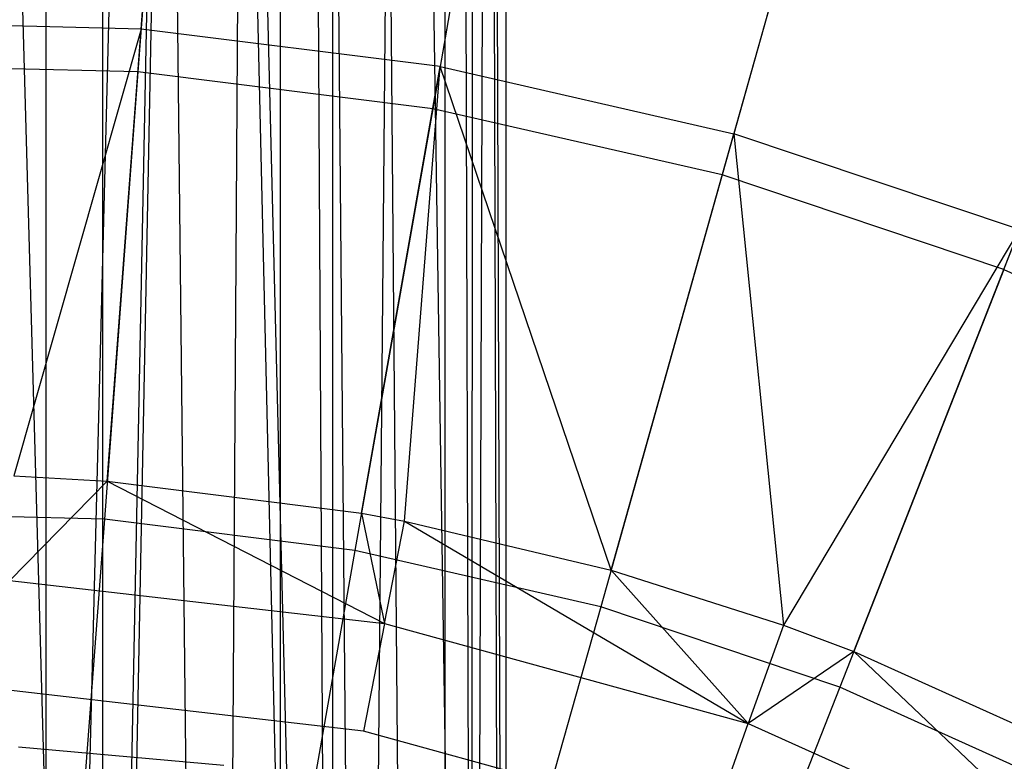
# Model space of a CAD drawing. Extents: x 0.1 to 25.1, y -5.4 to 12.3.
# Tile 87 of 107: x 12.7 to 13.7, y 2.8 to 3.5. Entities that reach past the tile are written whole.
import ezdxf

# ---------------------------------------------------------------- set-up
doc = ezdxf.new("R2010")
doc.units = 0
doc.header["$LTSCALE"] = 2.54
doc.layers.get('0').update_dxf_attribs({"color": 13, "linetype": 'CONTINUOUS'})

# ---------------------------------------------------------------- blocks, each defined once
blk = doc.blocks.new('GRUPUJ_1')
at = {"color": 0}
for p, q in [((12.423, 15.42314, 4.43018), (12.68181, 6.17995, 4.45785)), ((12.423, 15.42314, 4.43018), (12.68181, 6.17995, 4.45785)), ((12.62745, 6.55883, 5.56068), (12.62683, 15.42314, 5.56084)), ((12.62745, 6.55883, 5.56068), (12.62683, 15.42314, 5.56084)), ((12.62745, 6.55883, 5.56068), (12.85451, 15.42314, 5.45271)), ((12.62745, 6.55883, 5.56068), (12.85451, 15.42314, 5.45271)), ((12.67721, 6.54515, 5.547), (12.85451, 15.42314, 5.45271)), ((12.67721, 6.54515, 5.547), (12.85451, 15.42314, 5.45271)), ((12.6827, 15.42314, 4.4548), (12.68181, 6.17995, 4.45785)), ((12.6827, 15.42314, 4.4548), (12.68181, 6.17995, 4.45785)), ((12.6827, 15.42314, 4.4548), (12.78446, 6.2826, 4.50029)), ((12.6827, 15.42314, 4.4548), (12.78446, 6.2826, 4.50029)), ((12.6827, 15.42314, 4.4548), (12.89229, 6.39043, 4.57961)), ((12.90606, 6.40421, 4.5929), (12.6827, 15.42314, 4.4548)), ((12.90606, 6.40421, 4.5929), (12.6827, 15.42314, 4.4548)), ((12.6827, 15.42314, 4.4548), (12.89229, 6.39043, 4.57961)), ((12.85451, 15.42314, 5.45271), (12.68293, 6.54326, 5.54512)), ((12.85451, 15.42314, 5.45271), (12.68293, 6.54326, 5.54512)), ((12.79831, 6.4897, 5.49156), (12.85451, 15.42314, 5.45271)), ((12.79831, 6.4897, 5.49156), (12.85451, 15.42314, 5.45271)), ((12.8557, 6.44991, 5.45176), (12.85451, 15.42314, 5.45271)), ((12.93444, 6.43258, 5.37668), (12.85451, 15.42314, 5.45271)), ((12.85451, 15.42314, 5.45271), (12.90659, 6.40472, 5.40659)), ((12.93444, 6.43258, 5.37668), (12.85451, 15.42314, 5.45271)), ((12.8557, 6.44991, 5.45176), (12.85451, 15.42314, 5.45271)), ((12.85451, 15.42314, 5.45271), (12.90659, 6.40472, 5.40659)), ((12.90606, 6.40421, 4.5929), (12.90659, 15.42314, 4.59341)), ((12.90606, 6.40421, 4.5929), (12.90659, 15.42314, 4.59341)), ((13.04129, 6.53944, 4.80604), (12.90659, 15.42314, 4.59341)), ((12.98455, 6.4827, 4.69045), (12.90659, 15.42314, 4.59341)), ((13.04129, 6.53944, 4.80604), (12.90659, 15.42314, 4.59341)), ((12.98455, 6.4827, 4.69045), (12.90659, 15.42314, 4.59341)), ((12.93444, 6.43258, 5.37668), (13.01681, 15.42314, 5.25207)), ((12.93444, 6.43258, 5.37668), (13.01681, 15.42314, 5.25207)), ((13.01526, 6.5134, 5.2552), (13.01681, 15.42314, 5.25207)), ((13.01526, 6.5134, 5.2552), (13.01681, 15.42314, 5.25207)), ((13.04328, 6.54142, 5.18833), (13.01681, 15.42314, 5.25207)), ((13.04328, 6.54142, 5.18833), (13.01681, 15.42314, 5.25207)), ((13.04316, 15.42314, 4.81133), (13.04129, 6.53944, 4.80604)), ((13.04316, 15.42314, 4.81133), (13.04129, 6.53944, 4.80604)), ((13.075, 6.57314, 5), (13.04316, 15.42314, 4.81133)), ((13.07102, 6.56917, 4.93256), (13.04316, 15.42314, 4.81133)), ((13.075, 6.57314, 5), (13.04316, 15.42314, 4.81133)), ((13.07102, 6.56917, 4.93256), (13.04316, 15.42314, 4.81133)), ((13.04328, 6.54142, 5.18833), (13.075, 15.42314, 5)), ((13.04328, 6.54142, 5.18833), (13.075, 15.42314, 5)), ((13.075, 6.57314, 5), (13.075, 15.42314, 5)), ((13.075, 6.57314, 5), (13.075, 15.42314, 5)), ((12.71976, 8.93058, 7.59504), (12.75147, 9.3537, 7.85741)), ((12.71976, 8.93058, 7.59504), (12.75147, 9.3537, 7.85741)), ((12.74795, 9.30684, 17.8241), (12.71664, 8.88902, 18.07818)), ((12.74795, 9.30684, 17.8241), (12.71664, 8.88902, 18.07818)), ((13.08432, 9.31199, 7.85741), (13.01064, 8.89413, 7.59504)), ((13.08432, 9.31199, 7.85741), (13.01064, 8.89413, 7.59504)), ((13.07616, 9.26571, 17.8241), (13.0034, 8.85308, 18.07818)), ((13.07616, 9.26571, 17.8241), (13.0034, 8.85308, 18.07818)), ((13.41137, 9.23734, 7.85741), (13.29645, 8.82889, 7.59504)), ((13.41137, 9.23734, 7.85741), (13.29645, 8.82889, 7.59504)), ((13.39864, 9.1921, 17.8241), (13.28516, 8.78877, 18.07818)), ((13.39864, 9.1921, 17.8241), (13.28516, 8.78877, 18.07818)), ((13.55912, 8.69673, 18.07818), (13.71219, 9.08675, 17.8241)), ((13.55912, 8.69673, 18.07818), (13.71219, 9.08675, 17.8241)), ((12.71976, 8.93058, 7.59504), (12.42669, 8.93789, 7.59504)), ((12.71976, 8.93058, 7.59504), (12.42669, 8.93789, 7.59504)), ((12.71976, 8.93058, 7.59504), (12.59574, 8.49589, 7.37045)), ((12.71976, 8.93058, 7.59504), (12.59574, 8.49589, 7.37045)), ((12.68679, 8.49073, 7.37045), (12.71976, 8.93058, 7.59504)), ((12.68679, 8.49073, 7.37045), (12.71976, 8.93058, 7.59504)), ((13.01064, 8.89413, 7.59504), (12.71976, 8.93058, 7.59504)), ((13.01064, 8.89413, 7.59504), (12.71976, 8.93058, 7.59504)), ((12.71664, 8.88902, 18.07818), (12.42773, 8.89622, 18.07818)), ((12.71664, 8.88902, 18.07818), (12.42773, 8.89622, 18.07818)), ((12.93405, 8.45975, 7.37045), (13.01064, 8.89413, 7.59504)), ((12.93405, 8.45975, 7.37045), (13.01064, 8.89413, 7.59504)), ((12.9759, 8.452, 7.37045), (13.01064, 8.89413, 7.59504)), ((12.9759, 8.452, 7.37045), (13.01064, 8.89413, 7.59504)), ((13.01064, 8.89413, 7.59504), (13.29645, 8.82889, 7.59504)), ((13.17699, 8.4043, 7.37045), (13.01064, 8.89413, 7.59504)), ((13.01064, 8.89413, 7.59504), (13.29645, 8.82889, 7.59504)), ((13.17699, 8.4043, 7.37045), (13.01064, 8.89413, 7.59504)), ((12.71664, 8.88902, 18.07818), (12.68402, 8.45378, 18.29638)), ((12.71664, 8.88902, 18.07818), (12.68402, 8.45378, 18.29638)), ((13.0034, 8.85308, 18.07818), (12.71664, 8.88902, 18.07818)), ((13.0034, 8.85308, 18.07818), (12.71664, 8.88902, 18.07818)), ((13.0034, 8.85308, 18.07818), (12.92761, 8.42325, 18.29638)), ((13.0034, 8.85308, 18.07818), (12.92761, 8.42325, 18.29638)), ((13.28516, 8.78877, 18.07818), (13.0034, 8.85308, 18.07818)), ((13.28516, 8.78877, 18.07818), (13.0034, 8.85308, 18.07818)), ((13.17699, 8.4043, 7.37045), (13.29645, 8.82889, 7.59504)), ((13.17699, 8.4043, 7.37045), (13.29645, 8.82889, 7.59504)), ((13.57435, 8.73553, 7.59504), (13.29645, 8.82889, 7.59504)), ((13.29645, 8.82889, 7.59504), (13.3449, 8.3506, 7.37045)), ((13.29645, 8.82889, 7.59504), (13.3449, 8.3506, 7.37045)), ((13.57435, 8.73553, 7.59504), (13.29645, 8.82889, 7.59504)), ((13.28516, 8.78877, 18.07818), (13.16695, 8.36862, 18.29638)), ((13.28516, 8.78877, 18.07818), (13.16695, 8.36862, 18.29638)), ((13.55912, 8.69673, 18.07818), (13.28516, 8.78877, 18.07818)), ((13.55912, 8.69673, 18.07818), (13.28516, 8.78877, 18.07818)), ((13.57435, 8.73553, 7.59504), (13.3449, 8.3506, 7.37045)), ((13.57435, 8.73553, 7.59504), (13.3449, 8.3506, 7.37045)), ((13.4132, 8.32494, 7.37045), (13.57435, 8.73553, 7.59504)), ((13.4132, 8.32494, 7.37045), (13.57435, 8.73553, 7.59504)), ((13.55912, 8.69673, 18.07818), (13.39966, 8.29044, 18.29638)), ((13.55912, 8.69673, 18.07818), (13.39966, 8.29044, 18.29638)), ((13.55912, 8.69673, 18.07818), (13.82255, 8.57786, 18.07818)), ((13.55912, 8.69673, 18.07818), (13.82255, 8.57786, 18.07818)), ((12.68679, 8.49073, 7.37045), (12.59185, 8.39426, 7.3365)), ((12.68679, 8.49073, 7.37045), (12.59185, 8.39426, 7.3365)), ((12.59574, 8.49589, 7.37045), (12.68679, 8.49073, 7.37045)), ((12.59574, 8.49589, 7.37045), (12.68679, 8.49073, 7.37045)), ((12.68679, 8.49073, 7.37045), (12.93405, 8.45975, 7.37045)), ((12.68679, 8.49073, 7.37045), (12.95654, 8.35216, 7.3365)), ((12.68679, 8.49073, 7.37045), (12.95654, 8.35216, 7.3365)), ((12.68679, 8.49073, 7.37045), (12.93405, 8.45975, 7.37045)), ((12.68402, 8.45378, 18.29638), (12.43861, 8.4599, 18.29638)), ((12.68402, 8.45378, 18.29638), (12.43861, 8.4599, 18.29638)), ((12.68402, 8.45378, 18.29638), (12.65033, 8.00421, 18.47771)), ((12.68402, 8.45378, 18.29638), (12.65033, 8.00421, 18.47771)), ((12.92761, 8.42325, 18.29638), (12.68402, 8.45378, 18.29638)), ((12.92761, 8.42325, 18.29638), (12.68402, 8.45378, 18.29638)), ((12.93405, 8.45975, 7.37045), (12.9759, 8.452, 7.37045)), ((12.93405, 8.45975, 7.37045), (12.95654, 8.35216, 7.3365)), ((12.93405, 8.45975, 7.37045), (12.9759, 8.452, 7.37045)), ((12.93405, 8.45975, 7.37045), (12.95654, 8.35216, 7.3365)), ((12.95654, 8.35216, 7.3365), (12.9759, 8.452, 7.37045)), ((12.95654, 8.35216, 7.3365), (12.9759, 8.452, 7.37045)), ((12.9759, 8.452, 7.37045), (13.17699, 8.4043, 7.37045)), ((12.9759, 8.452, 7.37045), (13.31053, 8.25488, 7.3365)), ((12.9759, 8.452, 7.37045), (13.17699, 8.4043, 7.37045)), ((12.9759, 8.452, 7.37045), (13.31053, 8.25488, 7.3365)), ((12.92761, 8.42325, 18.29638), (12.84933, 7.97927, 18.47771)), ((12.92761, 8.42325, 18.29638), (12.84933, 7.97927, 18.47771)), ((13.16695, 8.36862, 18.29638), (12.92761, 8.42325, 18.29638)), ((13.16695, 8.36862, 18.29638), (12.92761, 8.42325, 18.29638)), ((13.17699, 8.4043, 7.37045), (13.3449, 8.3506, 7.37045)), ((13.31053, 8.25488, 7.3365), (13.17699, 8.4043, 7.37045)), ((13.17699, 8.4043, 7.37045), (13.3449, 8.3506, 7.37045)), ((13.31053, 8.25488, 7.3365), (13.17699, 8.4043, 7.37045)), ((12.59185, 8.39426, 7.3365), (12.95654, 8.35216, 7.3365)), ((12.59185, 8.39426, 7.3365), (12.95654, 8.35216, 7.3365)), ((13.16695, 8.36862, 18.29638), (13.04485, 7.93464, 18.47771)), ((13.16695, 8.36862, 18.29638), (13.04485, 7.93464, 18.47771)), ((13.39966, 8.29044, 18.29638), (13.16695, 8.36862, 18.29638)), ((13.39966, 8.29044, 18.29638), (13.16695, 8.36862, 18.29638)), ((12.95654, 8.35216, 7.3365), (12.93624, 8.24751, 7.325)), ((12.95654, 8.35216, 7.3365), (12.93624, 8.24751, 7.325)), ((12.95654, 8.35216, 7.3365), (13.31053, 8.25488, 7.3365)), ((12.95654, 8.35216, 7.3365), (13.31053, 8.25488, 7.3365)), ((13.3449, 8.3506, 7.37045), (13.31053, 8.25488, 7.3365)), ((13.3449, 8.3506, 7.37045), (13.31053, 8.25488, 7.3365)), ((13.3449, 8.3506, 7.37045), (13.4132, 8.32494, 7.37045)), ((13.3449, 8.3506, 7.37045), (13.4132, 8.32494, 7.37045)), ((13.4132, 8.32494, 7.37045), (13.31053, 8.25488, 7.3365)), ((13.4132, 8.32494, 7.37045), (13.31053, 8.25488, 7.3365)), ((13.4132, 8.32494, 7.37045), (13.64034, 8.22245, 7.37045)), ((13.4132, 8.32494, 7.37045), (13.64552, 8.10471, 7.3365)), ((13.4132, 8.32494, 7.37045), (13.64034, 8.22245, 7.37045)), ((13.4132, 8.32494, 7.37045), (13.64552, 8.10471, 7.3365)), ((13.39966, 8.29044, 18.29638), (13.23496, 7.87077, 18.47771)), ((13.39966, 8.29044, 18.29638), (13.23496, 7.87077, 18.47771)), ((13.62343, 8.18947, 18.29638), (13.39966, 8.29044, 18.29638)), ((13.62343, 8.18947, 18.29638), (13.39966, 8.29044, 18.29638)), ((12.93624, 8.24751, 7.325), (12.58776, 8.28774, 7.325)), ((12.93624, 8.24751, 7.325), (12.58776, 8.28774, 7.325)), ((13.27449, 8.15456, 7.325), (13.31053, 8.25488, 7.3365)), ((13.27449, 8.15456, 7.325), (13.31053, 8.25488, 7.3365)), ((13.31053, 8.25488, 7.3365), (13.64552, 8.10471, 7.3365)), ((13.31053, 8.25488, 7.3365), (13.64552, 8.10471, 7.3365)), ((13.27449, 8.15456, 7.325), (12.93624, 8.24751, 7.325)), ((13.27449, 8.15456, 7.325), (12.93624, 8.24751, 7.325)), ((12.80015, 8.21397, 7.225), (12.60032, 8.23195, 7.225)), ((12.80015, 8.21397, 7.225), (12.60032, 8.23195, 7.225))]:
    blk.add_line(p, q, dxfattribs=at)

msp = doc.modelspace()

# ---------------------------------------------------------------- block references
at = {"color": 0}
msp.add_blockref('GRUPUJ_1', (0.125, -5.41988, 0.188), dxfattribs=at)

doc.saveas('drawing.dxf')
